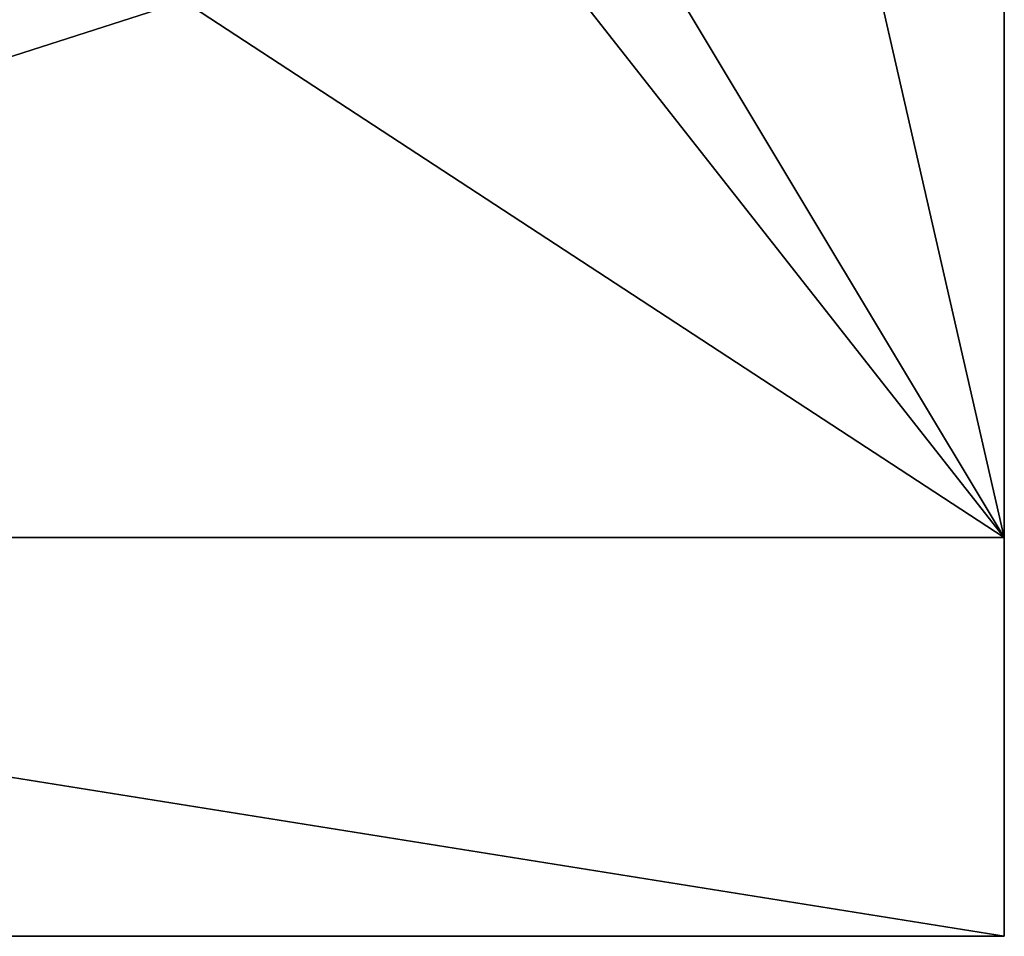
# Model space of a CAD drawing. Extents: x 0 to 500, y 0 to 45.
# Tile 73 of 160: x 192.28 to 197.22, y 18.95 to 23.55. Entities that reach past the tile are written whole.
import ezdxf

# ---------------------------------------------------------------- set-up
doc = ezdxf.new("R2010")
doc.units = 0
doc.layers.get('0').update_dxf_attribs({"color": 13, "linetype": 'CONTINUOUS'})

# ---------------------------------------------------------------- blocks, each defined once
blk = doc.blocks.new('COMPONENT')
for p, q in [((3, 18.012, 12.25), (3, 5.512, 12.25)), ((3, 18.012, 7.75), (3, 5.512, 7.75)), ((3, 18.012, 12.25), (3, 5.512, 12.25)), ((3, 18.012, 7.75), (3, 5.512, 7.75)), ((5, 18.012, 11.55), (5, 5.512, 11.55)), ((5, 18.012, 12.25), (5, 5.512, 12.25)), ((5, 18.012, 7.75), (5, 5.512, 7.75)), ((5, 18.012, 8.45), (5, 5.512, 8.45)), ((5, 18.012, 11.55), (5, 5.512, 11.55)), ((5, 18.012, 12.25), (5, 5.512, 12.25)), ((5, 18.012, 7.75), (5, 5.512, 7.75)), ((5, 18.012, 8.45), (5, 5.512, 8.45)), ((3, 5.512, 12.25), (5, 5.512, 12.25)), ((3, 5.512, 7.75), (3, 5.512, 12.25)), ((5, 5.512, 7.75), (3, 5.512, 7.75)), ((3, 5.512, 7.75), (5, 5.512, 7.75)), ((3, 5.512, 12.25), (3, 5.512, 7.75)), ((5, 5.512, 12.25), (3, 5.512, 12.25)), ((5, 5.512, 11.55), (15, 5.512, 11.55)), ((5, 5.512, 12.25), (5, 5.512, 11.55)), ((5, 5.512, 8.45), (5, 5.512, 7.75)), ((15, 5.512, 8.45), (5, 5.512, 8.45)), ((5, 5.512, 8.45), (15, 5.512, 8.45)), ((5, 5.512, 7.75), (5, 5.512, 8.45)), ((15, 5.512, 11.55), (5, 5.512, 11.55)), ((5, 5.512, 11.55), (5, 5.512, 12.25))]:
    blk.add_line(p, q)
mesh = blk.add_polyface()
corners = [(3, 5.512, 12.25), (5, 18.012, 12.25), (3, 18.012, 12.25), (5, 5.512, 12.25)]
mesh.append_faces([[corners[k] for k in face] for face in [(0, 1, 2), (1, 0, 3)]], dxfattribs={"vtx0": -1})
mesh = blk.add_polyface()
corners = [(3, 18.012, 12.25), (3, 5.512, 7.75), (3, 5.512, 12.25), (3, 18.012, 7.75)]
mesh.append_faces([[corners[k] for k in face] for face in [(0, 1, 2), (1, 0, 3)]], dxfattribs={"vtx0": -1})
mesh = blk.add_polyface()
corners = [(5, 18.012, 7.75), (3, 5.512, 7.75), (3, 18.012, 7.75), (5, 5.512, 7.75)]
mesh.append_faces([[corners[k] for k in face] for face in [(0, 1, 2), (1, 0, 3)]], dxfattribs={"vtx0": -1})
mesh = blk.add_polyface()
corners = [(12.3086, 6.6277, 11.55), (7.6914, 7.1277, 11.55), (7.6914, 6.6277, 11.55), (12.3086, 7.1277, 11.55), (12.3086, 7.6277, 11.55), (12.3086, 8.1277, 11.55), (12.3086, 8.6277, 11.55), (12.3086, 9.1277, 11.55), (12.3086, 9.6277, 11.55), (5, 5.512, 11.55), (7.6914, 6.1277, 11.55), (15, 5.512, 11.55), (12.3086, 6.1277, 11.55), (15, 18.012, 11.55), (5, 18.012, 11.55), (7.6914, 9.6277, 11.55), (7.6914, 7.6277, 11.55), (7.6914, 8.1277, 11.55), (7.6914, 8.6277, 11.55), (7.6914, 9.1277, 11.55)]
mesh.append_faces([[corners[k] for k in face] for face in [(0, 1, 2), (1, 0, 3), (3, 0, 4), (5, 0, 6), (7, 0, 8), (10, 11, 12), (12, 11, 0), (14, 15, 13), (15, 18, 19), (6, 19, 18), (19, 6, 7), (4, 17, 16), (17, 4, 5), (2, 1, 10)]], dxfattribs={"vtx0": -1, "vtx1": -1})
mesh.append_faces([[corners[k] for k in face] for face in [(4, 0, 5), (6, 0, 7), (9, 10, 1), (15, 9, 16), (16, 9, 1), (15, 16, 17), (13, 8, 0), (17, 16, 16), (1, 16, 1), (1, 1, 2)]], dxfattribs={"vtx0": -1, "vtx1": -1, "vtx2": -1})
mesh.append_faces([[corners[k] for k in face] for face in [(10, 9, 11), (0, 11, 13), (15, 14, 9), (15, 17, 18), (13, 15, 8), (16, 1, 16)]], dxfattribs={"vtx0": -1, "vtx2": -1})
mesh = blk.add_polyface()
corners = [(5, 18.012, 11.55), (5, 5.512, 12.25), (5, 5.512, 11.55), (5, 18.012, 12.25)]
mesh.append_faces([[corners[k] for k in face] for face in [(0, 1, 2), (1, 0, 3)]], dxfattribs={"vtx0": -1})
mesh = blk.add_polyface()
corners = [(5, 18.012, 7.75), (5, 5.512, 8.45), (5, 5.512, 7.75), (5, 18.012, 8.45)]
mesh.append_faces([[corners[k] for k in face] for face in [(0, 1, 2), (1, 0, 3)]], dxfattribs={"vtx0": -1})
mesh = blk.add_polyface()
corners = [(5, 18.012, 8.45), (7.6914, 9.6277, 8.45), (5, 5.512, 8.45), (15, 18.012, 8.45), (7.6914, 7.6277, 8.45), (12.3086, 9.6277, 8.45), (12.3086, 9.1277, 8.45), (12.3086, 8.6277, 8.45), (12.3086, 8.1277, 8.45), (12.3086, 7.6277, 8.45), (12.3086, 7.1277, 8.45), (12.3086, 6.6277, 8.45), (12.3086, 6.1277, 8.45), (7.6914, 6.1277, 8.45), (15, 5.512, 8.45), (7.6914, 7.1277, 8.45), (7.6914, 6.6277, 8.45), (7.6914, 8.1277, 8.45), (7.6914, 8.6277, 8.45), (7.6914, 9.1277, 8.45)]
mesh.append_faces([[corners[k] for k in face] for face in [(0, 1, 2), (1, 3, 5), (5, 3, 6), (7, 3, 8), (9, 3, 10), (11, 3, 12), (2, 13, 14), (13, 15, 16), (14, 12, 3), (10, 16, 15), (16, 10, 11), (8, 4, 17), (4, 8, 9), (6, 18, 19), (18, 6, 7), (17, 19, 18)]], dxfattribs={"vtx0": -1, "vtx1": -1})
mesh.append_faces([[corners[k] for k in face] for face in [(2, 1, 4), (6, 3, 7), (8, 3, 9), (10, 3, 11), (13, 2, 15), (15, 2, 4), (16, 15, 15), (4, 15, 4), (4, 4, 17), (1, 17, 4)]], dxfattribs={"vtx0": -1, "vtx1": -1, "vtx2": -1})
mesh.append_faces([[corners[k] for k in face] for face in [(1, 0, 3), (14, 13, 12), (15, 4, 15), (17, 1, 19)]], dxfattribs={"vtx0": -1, "vtx2": -1})
mesh = blk.add_polyface()
corners = [(17, 5.512, 12.25), (15, 5.512, 7.75), (17, 5.512, 7.75), (15, 5.512, 8.45), (15, 5.512, 11.55), (5, 5.512, 8.45), (15, 5.512, 12.25), (5, 5.512, 7.75), (3, 5.512, 12.25), (3, 5.512, 7.75), (5, 5.512, 11.55), (5, 5.512, 12.25)]
mesh.append_faces([[corners[k] for k in face] for face in [(0, 1, 2), (4, 0, 6), (7, 8, 9), (8, 10, 11)]], dxfattribs={"vtx0": -1})
mesh.append_faces([[corners[k] for k in face] for face in [(1, 0, 3), (3, 4, 5), (10, 5, 4)]], dxfattribs={"vtx0": -1, "vtx1": -1})
mesh.append_faces([[corners[k] for k in face] for face in [(3, 0, 4), (8, 5, 10)]], dxfattribs={"vtx0": -1, "vtx1": -1, "vtx2": -1})
mesh.append_faces([[corners[k] for k in face] for face in [(8, 7, 5)]], dxfattribs={"vtx0": -1, "vtx2": -1})
blk = doc.blocks.new('GROUP_4')
at = {"extrusion": (-8.04912e-16, 1, 3.9443e-31), "rotation": 270}
blk.add_blockref('COMPONENT', (-127.732, 20.0502, 69.6658), dxfattribs=at)

msp = doc.modelspace()

# ---------------------------------------------------------------- block references
at = {"extrusion": (0, -1, -2.77556e-16)}
msp.add_blockref('GROUP_4', (75, -40, -36), dxfattribs=at)

doc.saveas('drawing.dxf')
